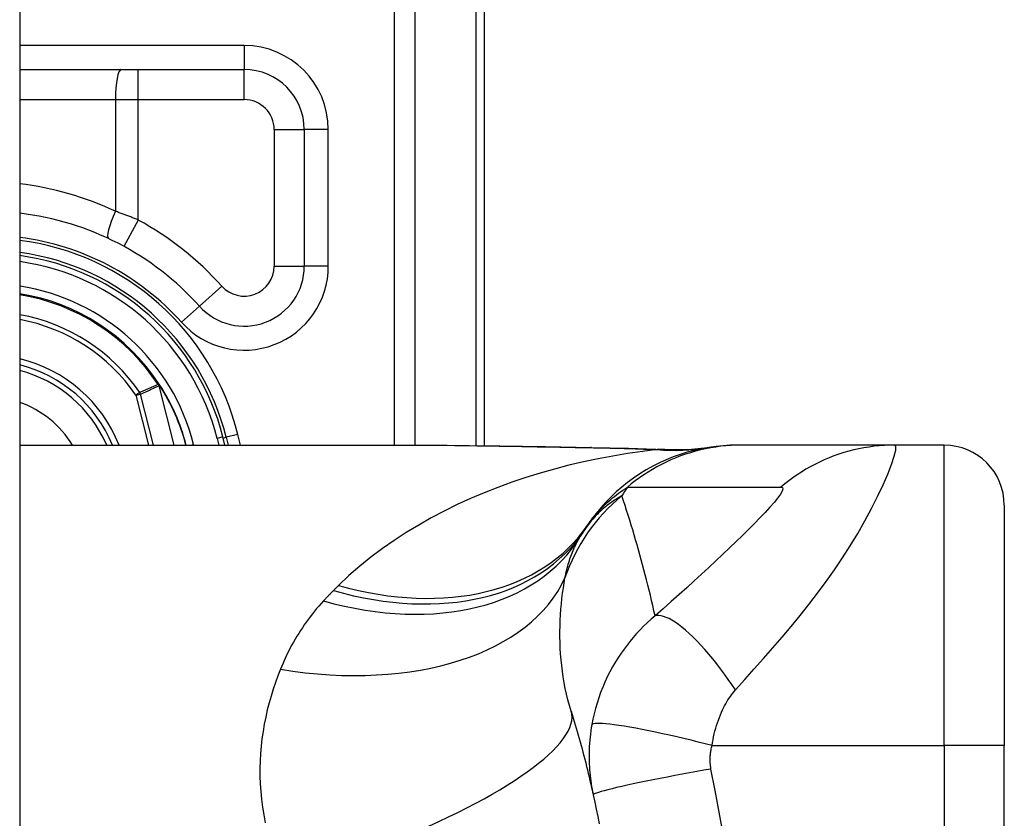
# Model space of a CAD drawing. Header units: inches. Extents: x 4.1 to 95.3, y 5.8 to 50.1.
# Tile 67 of 76: x 59.288 to 59.933, y 22.758 to 23.281. Entities that reach past the tile are written whole.
import ezdxf

# ---------------------------------------------------------------- set-up
doc = ezdxf.new("R2010")
doc.units = ezdxf.units.IN
doc.header["$MEASUREMENT"] = 0
doc.layers.add('Visible Edges(ANSI)', color=7, linetype='Continuous', lineweight=25)
doc.layers.add('Visible Tangent Edges(ANSI)', color=7, linetype='Continuous', lineweight=25)

msp = doc.modelspace()

# ---------------------------------------------------------------- linework, layer by layer
at = {"layer": 'Visible Edges(ANSI)'}
for p, q in [((59.28789, 38.02566), (59.28789, 18.51466)), ((59.59239, 23.00215), (59.59239, 23.36866)), ((59.28789, 23.24858), (59.43491, 23.24858)), ((59.47428, 23.20921), (59.47428, 23.11983)), ((59.37956, 23.04202), (59.37911, 23.04259)), ((59.42235, 23.00251), (59.421, 23.00785)), ((59.42311, 23.00765), (59.42439, 23.00251)), ((59.28789, 23.00251), (59.54383, 23.00251)), ((59.76044, 23.00251), (59.75801, 23.00251)), ((59.86086, 23.00251), (59.76044, 23.00251)), ((59.8934, 23.00251), (59.86086, 23.00251)), ((59.93277, 22.96314), (59.93277, 22.80566)), ((59.93277, 22.43165), (59.93277, 22.80566))]:
    msp.add_line(p, q, dxfattribs=at)
at = {"layer": 'Visible Edges(ANSI)', "flags": 128}
for points in [[(59.54383, 23.00251), (59.57285, 23.00237), (59.60235, 23.00201), (59.63224, 23.00154), (59.66241, 23.00105)], [(59.75801, 23.00251), (59.75337, 23.00242), (59.74869, 23.00215), (59.74399, 23.00168), (59.73927, 23.00102), (59.73455, 23.00016), (59.72985, 22.99911), (59.72516, 22.99785), (59.72052, 22.9964), (59.71592, 22.99476), (59.71138, 22.99292), (59.70691, 22.99089), (59.70253, 22.98867), (59.69824, 22.98627), (59.69407, 22.9837), (59.69, 22.98097), (59.68607, 22.97807), (59.68227, 22.97503), (59.67861, 22.97184), (59.67511, 22.96853), (59.67177, 22.9651), (59.66858, 22.96155), (59.66557, 22.95791), (59.66272, 22.95419), (59.66005, 22.95039)], [(59.66241, 23.00105), (59.68672, 23.00055), (59.71051, 22.99971)], [(59.71051, 22.99971), (59.72569, 22.99976), (59.74081, 23.00125)], [(59.64908, 22.82816), (59.64976, 22.82595), (59.65043, 22.82374), (59.6511, 22.82152), (59.65176, 22.8193), (59.65241, 22.81707), (59.65306, 22.81483), (59.6537, 22.81258), (59.65434, 22.81033), (59.65496, 22.80807), (59.65558, 22.80581), (59.6562, 22.80354), (59.6568, 22.80126), (59.6574, 22.79897), (59.658, 22.79668), (59.65858, 22.79439), (59.65916, 22.79208), (59.65973, 22.78977), (59.6603, 22.78745), (59.66086, 22.78513), (59.66141, 22.78279), (59.66195, 22.78045), (59.66249, 22.77811), (59.66302, 22.77576), (59.66354, 22.7734)], [(59.66354, 22.7734), (59.66456, 22.76867), (59.66555, 22.76394), (59.6665, 22.75919), (59.66743, 22.75444)]]:
    msp.add_lwpolyline(points, dxfattribs=at)
at = {"layer": 'Visible Edges(ANSI)'}
for centre, radius, start, end in [((59.43491, 23.20921), 0.03937, 0, 90), ((59.2664, 22.96866), 0.18701, 41.89689, 83.40305), ((59.26639, 22.96866), 0.1615, 13.97087, 82.34968), ((59.26639, 22.96866), 0.1595, 14.22405, 82.25316), ((59.43491, 23.11983), 0.03937, 221.89689, 0), ((59.26639, 22.96866), 0.1348, 33.26022, 80.82269), ((59.26639, 22.96866), 0.089, 22.36032, 76.0206), ((59.37876, 23.04126), 0.0011, 33.21896, 43.49073), ((59.26639, 22.96866), 0.13489, 14.53721, 32.87053), ((59.8934, 22.96314), 0.03937, 0, 90), ((59.75598, 22.88136), 0.11811, 146.47918, 148.69993), ((60.15256, 22.61866), 0.59381, 146.03787, 146.47918)]:
    msp.add_arc(centre, radius, start, end, dxfattribs=at)
at = {"layer": 'Visible Tangent Edges(ANSI)'}
for p, q in [((59.53305, 23.55975), (59.53305, 23.00251)), ((59.54697, 23.00251), (59.54697, 23.55975)), ((59.58662, 23.36866), (59.58662, 23.00222)), ((59.43491, 23.26433), (59.28789, 23.26433)), ((59.43491, 23.26433), (59.43491, 23.24858)), ((59.36557, 23.22889), (59.36557, 23.24858)), ((59.43491, 23.22889), (59.43491, 23.24858)), ((59.28789, 23.22889), (59.35062, 23.22889)), ((59.35062, 23.22889), (59.35062, 23.1557)), ((59.35062, 23.22889), (59.36557, 23.22889)), ((59.36557, 23.15001), (59.36557, 23.22889)), ((59.36557, 23.22889), (59.43491, 23.22889)), ((59.45459, 23.20921), (59.47428, 23.20921)), ((59.45459, 23.20921), (59.45459, 23.11983)), ((59.49002, 23.20921), (59.47428, 23.20921)), ((59.49002, 23.11983), (59.49002, 23.20921)), ((59.36557, 23.15001), (59.35612, 23.13273)), ((59.45459, 23.11983), (59.47428, 23.11983)), ((59.49002, 23.11983), (59.47428, 23.11983)), ((59.42025, 23.10668), (59.4056, 23.09354)), ((59.39388, 23.08302), (59.4056, 23.09354)), ((59.37878, 23.04237), (59.37852, 23.0422)), ((59.37911, 23.04259), (59.37878, 23.04237)), ((59.37879, 23.04186), (59.37892, 23.04192)), ((59.37968, 23.04187), (59.37951, 23.04176)), ((59.36656, 23.03694), (59.36401, 23.0352)), ((59.36401, 23.0352), (59.367, 23.03596)), ((59.36401, 23.0352), (59.37229, 23.00251)), ((59.37548, 23.00251), (59.367, 23.03596)), ((59.37899, 23.04129), (59.37914, 23.04133)), ((59.37899, 23.04129), (59.38882, 23.00251)), ((59.38898, 23.00251), (59.37914, 23.04133)), ((59.43075, 23.00955), (59.42311, 23.00765)), ((59.4325, 23.00251), (59.43075, 23.00955)), ((59.39996, 23.00251), (59.4018, 23.00298)), ((59.40192, 23.00251), (59.4018, 23.00298)), ((59.421, 23.00785), (59.41718, 23.00688)), ((59.41718, 23.00688), (59.41829, 23.00251)), ((59.42117, 23.00716), (59.42311, 23.00765)), ((59.8934, 22.80566), (59.8934, 23.00251)), ((59.74132, 22.80566), (59.8934, 22.80566)), ((59.8934, 22.80566), (59.8934, 22.43165)), ((59.93277, 22.80566), (59.8934, 22.80566))]:
    msp.add_line(p, q, dxfattribs=at)
at = {"layer": 'Visible Tangent Edges(ANSI)', "flags": 128}
for points in [[(59.36557, 23.15001), (59.36495, 23.15026), (59.36434, 23.15051), (59.36372, 23.15076), (59.3631, 23.15101), (59.36248, 23.15125), (59.36186, 23.1515), (59.36124, 23.15174), (59.36062, 23.15199), (59.36, 23.15223), (59.35937, 23.15247), (59.35875, 23.15271), (59.35813, 23.15295), (59.3575, 23.15319), (59.35688, 23.15342), (59.35625, 23.15366), (59.35563, 23.15389), (59.355, 23.15412), (59.35438, 23.15435), (59.35375, 23.15458), (59.35313, 23.15481), (59.3525, 23.15503), (59.35187, 23.15526), (59.35125, 23.15548), (59.35062, 23.1557)], [(59.37852, 23.0422), (59.37802, 23.04199), (59.37752, 23.04177), (59.37702, 23.04155), (59.37653, 23.04133), (59.37603, 23.04111), (59.37553, 23.0409), (59.37503, 23.04068), (59.37453, 23.04046), (59.37403, 23.04024), (59.37353, 23.04002), (59.37303, 23.0398), (59.37254, 23.03958), (59.37204, 23.03936), (59.37154, 23.03915), (59.37104, 23.03893), (59.37054, 23.03871), (59.37004, 23.03849), (59.36955, 23.03826), (59.36905, 23.03804), (59.36855, 23.03782), (59.36805, 23.0376), (59.36755, 23.03738), (59.36706, 23.03716), (59.36656, 23.03694)], [(59.37852, 23.0422), (59.37853, 23.04219), (59.37854, 23.04217), (59.37855, 23.04216), (59.37856, 23.04214), (59.37857, 23.04213), (59.37858, 23.04211), (59.37859, 23.0421), (59.37861, 23.04208), (59.37862, 23.04207), (59.37863, 23.04205), (59.37864, 23.04204), (59.37865, 23.04202), (59.37866, 23.04201), (59.37867, 23.04199), (59.37868, 23.04198), (59.37869, 23.04197), (59.37871, 23.04195), (59.37872, 23.04194), (59.37873, 23.04192), (59.37874, 23.04191), (59.37875, 23.0419), (59.37876, 23.04188), (59.37877, 23.04187), (59.37879, 23.04186)], [(59.37878, 23.04237), (59.37878, 23.04235), (59.37877, 23.04233), (59.37877, 23.04231), (59.37877, 23.04229), (59.37876, 23.04227), (59.37876, 23.04225), (59.37876, 23.04222), (59.37876, 23.0422), (59.37876, 23.04218), (59.37876, 23.04216), (59.37876, 23.04214), (59.37876, 23.04212), (59.37876, 23.04209), (59.37876, 23.04207), (59.37876, 23.04205), (59.37876, 23.04203), (59.37876, 23.04201), (59.37876, 23.04199), (59.37877, 23.04196), (59.37877, 23.04194), (59.37877, 23.04192), (59.37878, 23.0419), (59.37878, 23.04188), (59.37879, 23.04186)], [(59.37892, 23.04192), (59.37892, 23.04194), (59.37891, 23.04196), (59.3789, 23.04198), (59.37889, 23.04199), (59.37888, 23.04201), (59.37888, 23.04203), (59.37887, 23.04205), (59.37886, 23.04207), (59.37886, 23.04209), (59.37885, 23.0421), (59.37884, 23.04212), (59.37884, 23.04214), (59.37883, 23.04216), (59.37883, 23.04218), (59.37882, 23.0422), (59.37882, 23.04222), (59.37881, 23.04224), (59.37881, 23.04226), (59.3788, 23.04228), (59.3788, 23.0423), (59.37879, 23.04231), (59.37879, 23.04233), (59.37878, 23.04235), (59.37878, 23.04237)], [(59.37956, 23.04202), (59.37953, 23.04205), (59.3795, 23.04207), (59.37947, 23.0421), (59.37944, 23.04212), (59.37941, 23.04214), (59.37938, 23.04216), (59.37935, 23.04218), (59.37932, 23.0422), (59.37929, 23.04221), (59.37925, 23.04223), (59.37922, 23.04224), (59.37919, 23.04226), (59.37916, 23.04227), (59.37912, 23.04228), (59.37909, 23.04229), (59.37905, 23.0423), (59.37902, 23.04231), (59.37899, 23.04232), (59.37895, 23.04233), (59.37892, 23.04234), (59.37888, 23.04235), (59.37885, 23.04236), (59.37881, 23.04236), (59.37878, 23.04237)], [(59.37878, 23.04237), (59.37881, 23.04235), (59.37884, 23.04233), (59.37888, 23.0423), (59.37891, 23.04228), (59.37894, 23.04226), (59.37898, 23.04224), (59.37901, 23.04221), (59.37904, 23.04219), (59.37908, 23.04217), (59.37911, 23.04214), (59.37914, 23.04212), (59.37917, 23.0421), (59.37921, 23.04207), (59.37924, 23.04205), (59.37927, 23.04202), (59.3793, 23.042), (59.37933, 23.04197), (59.37936, 23.04194), (59.37939, 23.04191), (59.37941, 23.04188), (59.37944, 23.04185), (59.37947, 23.04182), (59.37949, 23.04179), (59.37951, 23.04176)], [(59.37879, 23.04186), (59.3788, 23.04183), (59.37881, 23.04181), (59.37882, 23.04179), (59.37883, 23.04176), (59.37884, 23.04174), (59.37885, 23.04172), (59.37886, 23.0417), (59.37886, 23.04167), (59.37887, 23.04165), (59.37888, 23.04163), (59.37889, 23.0416), (59.3789, 23.04158), (59.37891, 23.04156), (59.37892, 23.04153), (59.37892, 23.04151), (59.37893, 23.04148), (59.37894, 23.04146), (59.37895, 23.04144), (59.37895, 23.04141), (59.37896, 23.04139), (59.37897, 23.04136), (59.37897, 23.04134), (59.37898, 23.04132), (59.37899, 23.04129)], [(59.37914, 23.04133), (59.37913, 23.04136), (59.37912, 23.04138), (59.37912, 23.04141), (59.37911, 23.04143), (59.3791, 23.04146), (59.37909, 23.04148), (59.37909, 23.04151), (59.37908, 23.04153), (59.37907, 23.04156), (59.37906, 23.04158), (59.37905, 23.04161), (59.37904, 23.04163), (59.37904, 23.04166), (59.37903, 23.04168), (59.37902, 23.0417), (59.37901, 23.04173), (59.379, 23.04175), (59.37899, 23.04178), (59.37898, 23.0418), (59.37897, 23.04183), (59.37896, 23.04185), (59.37895, 23.04187), (59.37894, 23.0419), (59.37892, 23.04192)], [(59.367, 23.03596), (59.3675, 23.03618), (59.368, 23.03641), (59.3685, 23.03663), (59.369, 23.03686), (59.36949, 23.03708), (59.36999, 23.0373), (59.37049, 23.03753), (59.37099, 23.03775), (59.37149, 23.03797), (59.37199, 23.03819), (59.37249, 23.03842), (59.37299, 23.03864), (59.37349, 23.03886), (59.37399, 23.03908), (59.37449, 23.03931), (59.37499, 23.03953), (59.37549, 23.03975), (59.37599, 23.03997), (59.37649, 23.04019), (59.37699, 23.04041), (59.37749, 23.04063), (59.37799, 23.04085), (59.37849, 23.04107), (59.37899, 23.04129)], [(59.70545, 22.99959), (59.69572, 22.9984), (59.68602, 22.997), (59.67634, 22.99539), (59.6667, 22.99357), (59.65711, 22.99154), (59.64757, 22.9893), (59.63811, 22.98684), (59.62871, 22.98416), (59.61941, 22.98127), (59.6102, 22.97816), (59.60109, 22.97484), (59.5921, 22.97129), (59.58324, 22.96752), (59.57451, 22.96353), (59.56592, 22.95931), (59.55748, 22.95486), (59.5492, 22.95018), (59.54109, 22.94526), (59.53315, 22.9401), (59.52541, 22.93469), (59.51789, 22.92904), (59.51059, 22.92315), (59.50355, 22.91701), (59.49678, 22.91063)], [(59.54383, 23.00251), (59.54861, 23.00251), (59.5534, 23.00249), (59.5582, 23.00247), (59.56302, 23.00244), (59.56785, 23.0024), (59.57269, 23.00235), (59.57755, 23.00229), (59.58242, 23.00223), (59.5873, 23.00217), (59.5922, 23.0021), (59.59711, 23.00202), (59.60203, 23.00194), (59.60696, 23.00186), (59.6119, 23.00177), (59.61685, 23.00169), (59.62181, 23.0016), (59.62678, 23.00151), (59.63176, 23.00142), (59.63675, 23.00133), (59.64175, 23.00124), (59.64675, 23.00115), (59.65177, 23.00106), (59.65679, 23.00098), (59.66182, 23.00089)], [(59.66241, 23.00105), (59.66239, 23.00105), (59.66236, 23.00105), (59.66234, 23.00105), (59.66231, 23.00105), (59.66229, 23.00105), (59.66226, 23.00105), (59.66224, 23.00104), (59.66221, 23.00104), (59.66219, 23.00103), (59.66216, 23.00103), (59.66214, 23.00102), (59.66211, 23.00101), (59.66209, 23.00101), (59.66207, 23.001), (59.66204, 23.00099), (59.66202, 23.00098), (59.66199, 23.00097), (59.66197, 23.00096), (59.66194, 23.00095), (59.66192, 23.00094), (59.6619, 23.00093), (59.66187, 23.00092), (59.66185, 23.00091), (59.66182, 23.00089)], [(59.66182, 23.00089), (59.66367, 23.00086), (59.66552, 23.00083), (59.66737, 23.00079), (59.66921, 23.00076), (59.67105, 23.00072), (59.67289, 23.00068), (59.67472, 23.00064), (59.67656, 23.00059), (59.67839, 23.00055), (59.68022, 23.0005), (59.68204, 23.00045), (59.68386, 23.0004), (59.68568, 23.00034), (59.68749, 23.00029), (59.68931, 23.00023), (59.69111, 23.00017), (59.69292, 23.00011), (59.69472, 23.00004), (59.69652, 22.99997), (59.69831, 22.9999), (59.7001, 22.99983), (59.70189, 22.99975), (59.70367, 22.99968), (59.70545, 22.99959)], [(59.76044, 23.00251), (59.75712, 23.00247), (59.7538, 23.00232), (59.75046, 23.00208), (59.74712, 23.00174), (59.74379, 23.00129), (59.74045, 23.00075), (59.73713, 23.00011), (59.73381, 22.99937), (59.73052, 22.99852), (59.72724, 22.99758), (59.72399, 22.99654), (59.72077, 22.99541), (59.71759, 22.99418), (59.71444, 22.99285), (59.71134, 22.99143), (59.70828, 22.98992), (59.70527, 22.98833), (59.70231, 22.98665), (59.69942, 22.98489), (59.69658, 22.98304), (59.6938, 22.98113), (59.69109, 22.97913), (59.68845, 22.97707), (59.68588, 22.97495)], [(59.70843, 22.99969), (59.70836, 22.99969), (59.70829, 22.99968), (59.70821, 22.99968), (59.70812, 22.99967), (59.70804, 22.99967), (59.70794, 22.99967), (59.70784, 22.99966), (59.70774, 22.99966), (59.70763, 22.99965), (59.70752, 22.99965), (59.7074, 22.99965), (59.70728, 22.99964), (59.70715, 22.99964), (59.70702, 22.99963), (59.70688, 22.99963), (59.70674, 22.99963), (59.70659, 22.99962), (59.70644, 22.99962), (59.70629, 22.99961), (59.70613, 22.99961), (59.70596, 22.99961), (59.7058, 22.9996), (59.70563, 22.9996), (59.70545, 22.99959)], [(59.71051, 22.99971), (59.71043, 22.99972), (59.71034, 22.99972), (59.71025, 22.99972), (59.71017, 22.99972), (59.71008, 22.99973), (59.70999, 22.99973), (59.7099, 22.99973), (59.70982, 22.99973), (59.70973, 22.99973), (59.70964, 22.99973), (59.70955, 22.99973), (59.70947, 22.99973), (59.70938, 22.99973), (59.70929, 22.99973), (59.70921, 22.99973), (59.70912, 22.99972), (59.70903, 22.99972), (59.70895, 22.99972), (59.70886, 22.99971), (59.70877, 22.99971), (59.70869, 22.99971), (59.7086, 22.9997), (59.70851, 22.9997), (59.70843, 22.99969)], [(59.75673, 22.84213), (59.76287, 22.849), (59.76904, 22.85593), (59.77515, 22.86281), (59.78119, 22.86969), (59.78718, 22.87664), (59.79312, 22.88368), (59.79899, 22.89084), (59.80477, 22.89812), (59.81046, 22.90553), (59.81603, 22.91309), (59.82146, 22.92081), (59.82675, 22.92866), (59.83186, 22.93665), (59.83677, 22.94473), (59.84143, 22.95285), (59.8458, 22.96093), (59.84982, 22.96886), (59.85341, 22.97647), (59.85648, 22.98357), (59.85895, 22.98992), (59.86069, 22.99523), (59.86162, 22.99922), (59.86168, 23.00169), (59.86086, 23.00251)], [(59.86086, 23.00251), (59.85755, 23.00247), (59.85422, 23.00232), (59.85088, 23.00208), (59.84754, 23.00174), (59.8442, 23.00129), (59.84087, 23.00075), (59.83754, 23.00011), (59.83423, 22.99937), (59.83093, 22.99853), (59.82766, 22.99759), (59.82441, 22.99655), (59.8212, 22.99542), (59.81802, 22.99419), (59.81487, 22.99286), (59.81178, 22.99145), (59.80872, 22.98994), (59.80572, 22.98835), (59.80277, 22.98667), (59.79988, 22.98491), (59.79705, 22.98307), (59.79429, 22.98115), (59.79159, 22.97916), (59.78895, 22.9771), (59.7864, 22.97498)], [(59.66005, 22.95039), (59.66078, 22.95144), (59.66153, 22.9525), (59.66231, 22.95355), (59.66311, 22.95459), (59.66394, 22.95564), (59.6648, 22.95668), (59.66568, 22.95771), (59.66659, 22.95875), (59.66753, 22.95978), (59.66851, 22.96081), (59.66951, 22.96184), (59.67055, 22.96286), (59.67161, 22.96388), (59.67272, 22.9649), (59.67386, 22.96592), (59.67503, 22.96694), (59.67625, 22.96795), (59.6775, 22.96896), (59.67879, 22.96996), (59.68012, 22.97097), (59.68149, 22.97197), (59.68291, 22.97296), (59.68437, 22.97396), (59.68588, 22.97495)], [(59.68588, 22.97495), (59.69008, 22.97495), (59.69428, 22.97495), (59.69846, 22.97495), (59.70264, 22.97495), (59.70683, 22.97495), (59.71102, 22.97495), (59.7152, 22.97495), (59.71939, 22.97495), (59.72357, 22.97495), (59.72776, 22.97495), (59.73195, 22.97495), (59.73613, 22.97495), (59.74032, 22.97495), (59.7445, 22.97495), (59.74869, 22.97495), (59.75287, 22.97495), (59.75706, 22.97495), (59.76124, 22.97495), (59.76543, 22.97495), (59.76962, 22.97495), (59.7738, 22.97495), (59.778, 22.97495), (59.78217, 22.97493), (59.7864, 22.97498)], [(59.7864, 22.97498), (59.78744, 22.97473), (59.78773, 22.97385), (59.78726, 22.97238), (59.78609, 22.97036), (59.7843, 22.96788), (59.78198, 22.96503), (59.77923, 22.96187), (59.77613, 22.95848), (59.77274, 22.9549), (59.76911, 22.95117), (59.76528, 22.94732), (59.76128, 22.94337), (59.75713, 22.93932), (59.75284, 22.9352), (59.74844, 22.931), (59.74392, 22.92674), (59.73928, 22.92242), (59.73455, 22.91804), (59.72971, 22.9136), (59.72479, 22.90912), (59.71977, 22.90459), (59.71463, 22.9), (59.70936, 22.89532), (59.70405, 22.89065)], [(59.68231, 22.96928), (59.6812, 22.96867), (59.6801, 22.96804), (59.67901, 22.96738), (59.67792, 22.9667), (59.67683, 22.966), (59.67575, 22.96526), (59.67467, 22.9645), (59.6736, 22.96372), (59.67253, 22.9629), (59.67147, 22.96205), (59.67042, 22.96117), (59.66937, 22.96027), (59.66833, 22.95933), (59.6673, 22.95836), (59.66628, 22.95735), (59.66526, 22.95631), (59.66426, 22.95523), (59.66326, 22.95412), (59.66227, 22.95297), (59.6613, 22.95178), (59.66033, 22.95054), (59.65938, 22.94927), (59.65844, 22.94795), (59.65751, 22.94658)], [(59.70405, 22.89065), (59.70329, 22.89404), (59.70251, 22.89743), (59.70173, 22.9008), (59.70093, 22.90416), (59.70012, 22.90752), (59.69929, 22.91086), (59.69846, 22.91419), (59.69761, 22.91751), (59.69675, 22.92083), (59.69587, 22.92413), (59.69498, 22.92742), (59.69408, 22.9307), (59.69317, 22.93397), (59.69224, 22.93723), (59.69131, 22.94048), (59.69036, 22.94372), (59.68939, 22.94695), (59.68842, 22.95017), (59.68743, 22.95338), (59.68643, 22.95658), (59.68542, 22.95977), (59.68439, 22.96295), (59.68336, 22.96612), (59.68231, 22.96928)], [(59.64503, 22.91567), (59.6453, 22.91697), (59.64558, 22.91825), (59.64587, 22.91952), (59.64618, 22.92078), (59.6465, 22.92202), (59.64683, 22.92324), (59.64718, 22.92445), (59.64754, 22.92565), (59.64791, 22.92683), (59.64829, 22.92799), (59.64869, 22.92914), (59.6491, 22.93028), (59.64952, 22.9314), (59.64996, 22.9325), (59.65041, 22.93359), (59.65087, 22.93466), (59.65135, 22.93572), (59.65184, 22.93677), (59.65234, 22.9378), (59.65286, 22.93881), (59.65339, 22.93981), (59.65393, 22.94079), (59.65449, 22.94176), (59.65506, 22.94272)], [(59.64908, 22.82816), (59.64798, 22.83185), (59.64698, 22.83556), (59.64607, 22.83931), (59.64525, 22.84307), (59.64452, 22.84684), (59.64388, 22.85063), (59.64333, 22.85441), (59.64286, 22.85819), (59.64248, 22.86196), (59.64217, 22.86571), (59.64195, 22.86944), (59.6418, 22.87316), (59.64173, 22.87685), (59.64172, 22.88052), (59.64179, 22.88417), (59.64192, 22.8878), (59.64211, 22.89139), (59.64237, 22.89496), (59.64268, 22.89851), (59.64305, 22.90201), (59.64347, 22.90549), (59.64395, 22.90892), (59.64447, 22.91231), (59.64503, 22.91567)], [(59.4934, 22.90728), (59.49312, 22.907), (59.49284, 22.90672), (59.49257, 22.90644), (59.49229, 22.90616), (59.49201, 22.90588), (59.49174, 22.9056), (59.49146, 22.90532), (59.49119, 22.90504), (59.49091, 22.90475), (59.49064, 22.90447), (59.49036, 22.90419), (59.49009, 22.90391), (59.48982, 22.90362), (59.48955, 22.90334), (59.48928, 22.90305), (59.489, 22.90277), (59.48873, 22.90248), (59.48846, 22.90219), (59.4882, 22.90191), (59.48793, 22.90162), (59.48766, 22.90133), (59.48739, 22.90104), (59.48712, 22.90076), (59.48686, 22.90047)], [(59.49678, 22.91063), (59.49664, 22.91049), (59.4965, 22.91035), (59.49636, 22.91021), (59.49622, 22.91007), (59.49608, 22.90993), (59.49594, 22.90979), (59.4958, 22.90966), (59.49566, 22.90952), (59.49551, 22.90938), (59.49537, 22.90924), (59.49523, 22.9091), (59.49509, 22.90896), (59.49495, 22.90882), (59.49481, 22.90868), (59.49467, 22.90854), (59.49453, 22.9084), (59.49439, 22.90826), (59.49425, 22.90812), (59.49411, 22.90798), (59.49396, 22.90784), (59.49382, 22.9077), (59.49368, 22.90756), (59.49354, 22.90742), (59.4934, 22.90728)], [(59.48686, 22.90047), (59.48534, 22.89879), (59.48385, 22.89709), (59.48239, 22.89538), (59.48096, 22.89365), (59.47957, 22.8919), (59.4782, 22.89013), (59.47686, 22.88835), (59.47556, 22.88655), (59.47428, 22.88474), (59.47303, 22.88291), (59.47182, 22.88106), (59.47063, 22.8792), (59.46947, 22.87732), (59.46835, 22.87543), (59.46725, 22.87352), (59.46618, 22.8716), (59.46514, 22.86966), (59.46413, 22.8677), (59.46314, 22.86573), (59.46219, 22.86375), (59.46126, 22.86175), (59.46036, 22.85974), (59.45949, 22.85771), (59.45865, 22.85567)], [(59.70405, 22.89065), (59.70144, 22.88842), (59.69893, 22.88615), (59.69651, 22.88383), (59.69418, 22.88146), (59.69192, 22.87905), (59.68976, 22.87659), (59.68767, 22.87409), (59.68565, 22.87154), (59.68371, 22.86895), (59.68184, 22.8663), (59.68, 22.86354), (59.6781, 22.8605), (59.67617, 22.85721), (59.67438, 22.8539), (59.67273, 22.85061), (59.67117, 22.84727), (59.66972, 22.84387), (59.66837, 22.84044), (59.66714, 22.83699), (59.66601, 22.8335), (59.66499, 22.82999), (59.66409, 22.82646), (59.6633, 22.82294), (59.66261, 22.8194)], [(59.75673, 22.84213), (59.75437, 22.84561), (59.75195, 22.84908), (59.74947, 22.85251), (59.74695, 22.8559), (59.74439, 22.85923), (59.7418, 22.86247), (59.73919, 22.8656), (59.73659, 22.86861), (59.73399, 22.87149), (59.73142, 22.87421), (59.72888, 22.87675), (59.72639, 22.87911), (59.72397, 22.88128), (59.72162, 22.88323), (59.71935, 22.88497), (59.71718, 22.88649), (59.71511, 22.88778), (59.71316, 22.88884), (59.71132, 22.88968), (59.70961, 22.89029), (59.70802, 22.89069), (59.70657, 22.89088), (59.70524, 22.89086), (59.70405, 22.89065)], [(59.45865, 22.85567), (59.45697, 22.85138), (59.45539, 22.84702), (59.4539, 22.84261), (59.45251, 22.83814), (59.45123, 22.83361), (59.45006, 22.82903), (59.449, 22.82439), (59.44807, 22.81971), (59.44726, 22.81498), (59.44657, 22.8102), (59.44602, 22.80539), (59.44561, 22.80053), (59.44533, 22.79563), (59.4452, 22.79068), (59.44523, 22.78571), (59.4454, 22.78069), (59.44573, 22.77564), (59.44623, 22.77055), (59.44689, 22.76543), (59.44773, 22.76028), (59.44874, 22.75512)], [(59.74132, 22.80566), (59.74164, 22.80759), (59.74199, 22.8095), (59.74239, 22.81141), (59.74282, 22.8133), (59.74328, 22.81517), (59.74378, 22.81701), (59.74432, 22.81883), (59.74489, 22.82063), (59.74549, 22.82239), (59.74613, 22.82411), (59.7468, 22.82582), (59.74752, 22.82752), (59.74822, 22.82908), (59.74891, 22.83047), (59.7496, 22.8318), (59.75031, 22.83309), (59.75104, 22.83434), (59.75179, 22.83555), (59.75256, 22.83673), (59.75335, 22.83788), (59.75417, 22.839), (59.755, 22.84008), (59.75585, 22.84112), (59.75673, 22.84213)], [(59.66261, 22.8194), (59.66227, 22.81733), (59.66196, 22.81526), (59.66168, 22.81322), (59.66145, 22.81119), (59.66126, 22.80917), (59.66109, 22.80715), (59.66097, 22.80511), (59.66087, 22.80312), (59.66082, 22.80117), (59.66079, 22.79926), (59.6608, 22.79735), (59.66084, 22.79546), (59.66091, 22.79359), (59.661, 22.79173), (59.66113, 22.78987), (59.66128, 22.78802), (59.66146, 22.78616), (59.66167, 22.78432), (59.66191, 22.78248), (59.66218, 22.78065), (59.66248, 22.77883), (59.66281, 22.77701), (59.66316, 22.7752), (59.66354, 22.7734)], [(59.74132, 22.80566), (59.73682, 22.80682), (59.73224, 22.80798), (59.72759, 22.80913), (59.7229, 22.81027), (59.71819, 22.81137), (59.7135, 22.81245), (59.70886, 22.81348), (59.7043, 22.81446), (59.69986, 22.81538), (59.69555, 22.81624), (59.69143, 22.81703), (59.68751, 22.81773), (59.68382, 22.81836), (59.68039, 22.81889), (59.67723, 22.81933), (59.67437, 22.81969), (59.67182, 22.81995), (59.66958, 22.82012), (59.66765, 22.8202), (59.66604, 22.82019), (59.66474, 22.8201), (59.66375, 22.81994), (59.66304, 22.8197), (59.66261, 22.8194)], [(59.74066, 22.79033), (59.74055, 22.79094), (59.74046, 22.79156), (59.74038, 22.79218), (59.74031, 22.79279), (59.74025, 22.79341), (59.74021, 22.79403), (59.74017, 22.79466), (59.74014, 22.79528), (59.74013, 22.79591), (59.74013, 22.79653), (59.74013, 22.79715), (59.74015, 22.79778), (59.74018, 22.79841), (59.74022, 22.79905), (59.74028, 22.79968), (59.74034, 22.80033), (59.74042, 22.80099), (59.74051, 22.80166), (59.74061, 22.80233), (59.74073, 22.80299), (59.74085, 22.80365), (59.741, 22.80432), (59.74115, 22.80499), (59.74132, 22.80566)], [(59.74066, 22.79033), (59.73602, 22.78951), (59.7313, 22.78866), (59.72652, 22.78779), (59.7217, 22.78689), (59.71687, 22.78598), (59.71207, 22.78506), (59.70734, 22.78414), (59.7027, 22.78322), (59.6982, 22.78231), (59.69386, 22.78141), (59.68974, 22.78054), (59.68584, 22.7797), (59.68221, 22.77889), (59.67887, 22.77812), (59.67584, 22.7774), (59.67314, 22.77673), (59.67077, 22.77611), (59.66875, 22.77555), (59.66706, 22.77504), (59.66572, 22.7746), (59.66471, 22.77421), (59.66402, 22.77389), (59.66364, 22.77361), (59.66354, 22.7734)], [(59.74854, 22.74783), (59.7461, 22.76203), (59.74341, 22.77619), (59.74066, 22.79033)]]:
    msp.add_lwpolyline(points, dxfattribs=at)
at = {"layer": 'Visible Tangent Edges(ANSI)'}
for centre, radius, start, end in [((59.43491, 23.20921), 0.05512, 0, 90), ((59.43491, 23.20921), 0.01969, 0, 90), ((59.26267, 22.96866), 0.20669, 64.81439, 82.99138), ((59.2664, 22.96866), 0.20669, 41.89689, 61.329), ((59.2664, 22.96866), 0.17126, 41.89689, 82.79336), ((59.26639, 22.96866), 0.16937, 13.97087, 82.70731), ((59.26639, 22.96866), 0.15556, 14.22405, 82.05585), ((59.43491, 23.11983), 0.05512, 221.89689, 0), ((59.43491, 23.11983), 0.01969, 221.89689, 0), ((59.26639, 22.96866), 0.1397, 14.22405, 81.14665), ((59.26639, 22.96866), 0.1341, 33.26022, 80.7742), ((59.26639, 22.96866), 0.12123, 34.28046, 79.78478), ((59.26639, 22.96866), 0.11814, 34.28046, 79.51478), ((59.26639, 22.96866), 0.09294, 21.36538, 76.62405), ((59.26639, 22.96866), 0.08547, 23.3375, 75.43056), ((59.26639, 22.96866), 0.13469, 14.55893, 32.87053), ((59.26639, 22.96866), 0.06549, 31.13219, 70.83413), ((60.05316, 22.73938), 0.43633, 147.32435, 148.20432)]:
    msp.add_arc(centre, radius, start, end, dxfattribs=at)
for centre, major_axis, ratio, start_param, end_param in [((59.35436, 23.22889), (0, 0.01969), 0.189796, 0, 1.570796), ((59.35436, 23.1557), (-0.00838, -0.01781), 0.172316, 4.793245, 6.283185), ((59.36401, 23.0352), (-0.00162, 0.00359), 0.779727, 4.57537, 4.849408), ((59.70545, 23.19495), (0.03285, -0.19409), 0.802573, 6.07533, 6.283185), ((59.71214, 23.19601), (0.02867, -0.19475), 0.91694, 6.10346, 6.283185), ((59.75686, 22.87874), (0.11201, 0.03746), 0.992002, 1.934247, 2.496049), ((59.4934, 23.05529), (0.16411, -0.10871), 0.689059, 5.140584, 6.283185), ((59.49678, 23.06036), (0.16327, -0.10997), 0.696909, 5.151259, 6.283185), ((59.48686, 23.04499), (0.1682, -0.10227), 0.678602, 5.103708, 6.283185), ((59.45865, 22.97722), (0.19017, -0.05083), 0.604241, 4.872507, 6.187736), ((59.46109, 22.76977), (0.18799, 0.05839), 0.249251, 4.997807, 6.283185)]:
    msp.add_ellipse(centre, major_axis=major_axis, ratio=ratio, start_param=start_param, end_param=end_param, dxfattribs=at)

doc.saveas('drawing.dxf')
